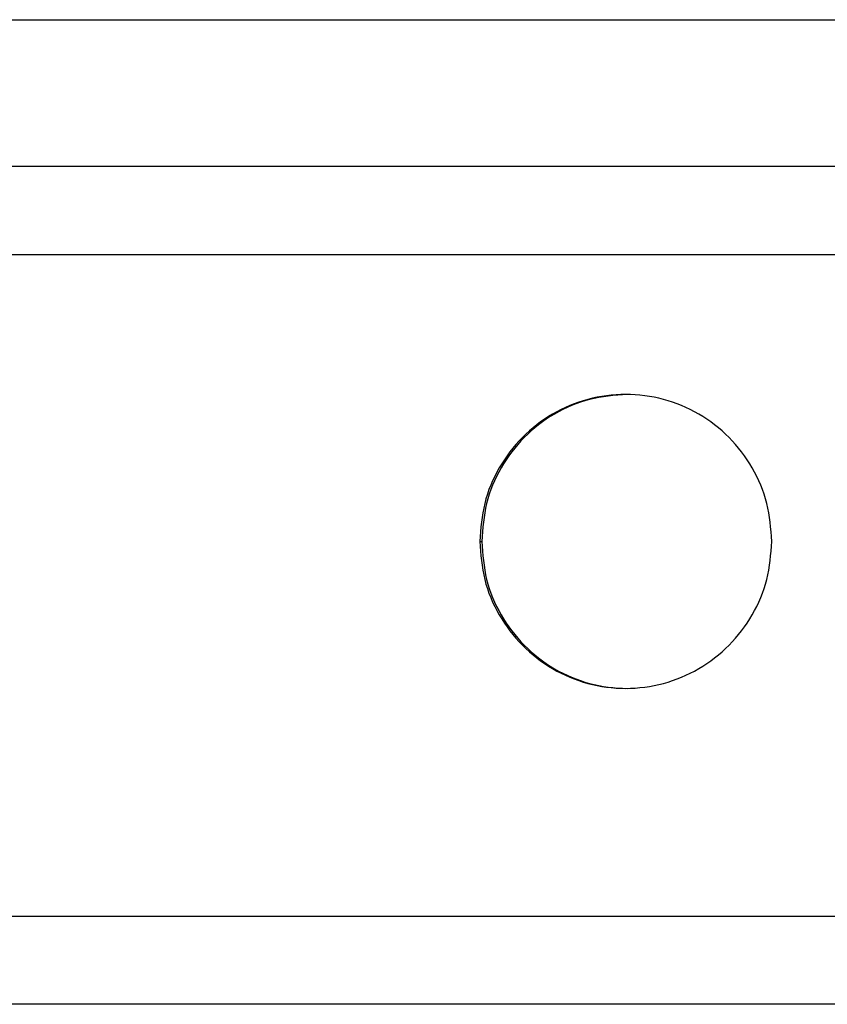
# Model space of a CAD drawing. Header units: millimetres. Extents: x -235 to 665, y -472 to 1260.
# Tile 3 of 18: x 127 to 182, y -472 to -405. Entities that reach past the tile are written whole.
import ezdxf

# ---------------------------------------------------------------- set-up
doc = ezdxf.new("R2010")
doc.units = ezdxf.units.MM

msp = doc.modelspace()

# ---------------------------------------------------------------- linework, layer by layer
at = {"color": 8, "linetype": 'Continuous', "lineweight": 25}
for p, q in [((-235.34, -405.023), (664.66, -405.023)), ((642.66, -421.023), (-213.34, -421.023))]:
    msp.add_line(p, q, dxfattribs=at)
at = {"color": 7, "linetype": 'Continuous', "lineweight": 25}
for p, q in [((654.66, -415.023), (-225.34, -415.023)), ((158.682, -440.523), (158.813, -440.523)), ((-138.478, -466.023), (567.799, -466.023)), ((562.849, -472.023), (-133.528, -472.023))]:
    msp.add_line(p, q, dxfattribs=at)
for points, knots in [([(178.564, -440.523), (178.498, -439.651), (178.366, -437.905), (177.32, -435.466), (175.73, -433.371), (173.641, -431.763), (171.214, -430.753), (168.61, -430.408), (166.008, -430.753), (163.586, -431.764), (161.504, -433.371), (159.92, -435.466), (158.879, -437.905), (158.748, -439.651), (158.682, -440.523)], [0, 0, 0, 0, 0.083346, 0.166654, 0.25, 0.333347, 0.416653, 0.5, 0.583346, 0.666653, 0.75, 0.833346, 0.916654, 1, 1, 1, 1]), ([(168.718, -430.523), (167.853, -430.59), (166.122, -430.722), (163.705, -431.772), (161.628, -433.369), (160.048, -435.467), (159.01, -437.906), (158.879, -439.651), (158.813, -440.523)], [0, 0, 0, 0, 0.166496, 0.332973, 0.499618, 0.666364, 0.833119, 1, 1, 1, 1]), ([(158.682, -440.523), (158.748, -441.396), (158.879, -443.141), (159.92, -445.581), (161.504, -447.676), (163.586, -449.283), (166.008, -450.294), (168.61, -450.638), (171.214, -450.294), (173.641, -449.283), (175.73, -447.676), (177.321, -445.581), (178.366, -443.141), (178.498, -441.396), (178.564, -440.523)], [0, 0, 0, 0, 0.083346, 0.166653, 0.250001, 0.333349, 0.416654, 0.500002, 0.583349, 0.666656, 0.750003, 0.83335, 0.916656, 1, 1, 1, 1]), ([(158.813, -440.523), (158.879, -441.396), (159.01, -443.141), (160.048, -445.58), (161.628, -447.675), (163.705, -449.283), (166.123, -450.294), (167.85, -450.523), (168.718, -450.523), (168.718, -450.523)], [0, 0, 0, 0, 0.16688, 0.33363, 0.500375, 0.667019, 0.833491, 0.999997, 1, 1, 1, 1])]:
    msp.add_open_spline(points, degree=3, knots=knots, dxfattribs=at)

doc.saveas('drawing.dxf')
